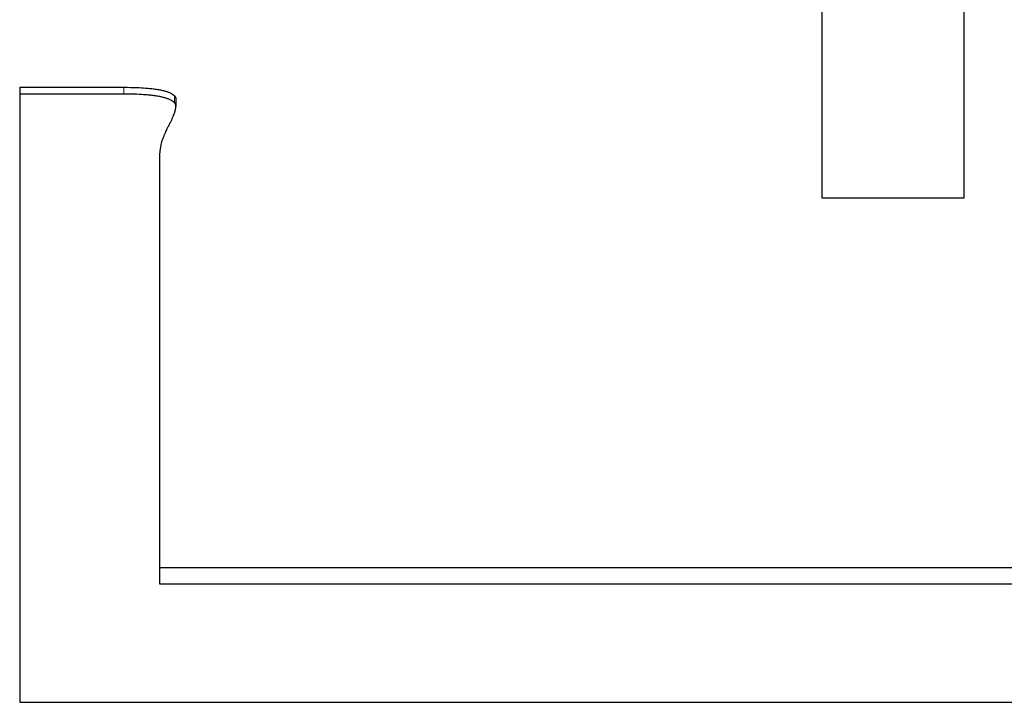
# Model space of a CAD drawing. Header units: millimetres. Extents: x 14 to 974, y 14 to 587.
# Tile 16 of 45: x 139.21 to 142.36, y 428.11 to 430.29. Entities that reach past the tile are written whole.
import ezdxf

# ---------------------------------------------------------------- set-up
doc = ezdxf.new("R2010")
doc.units = ezdxf.units.MM
doc.layers.add('외형선(ISO)', color=7, linetype='Continuous', lineweight=25)
doc.layers.add('좁은 외형선(ISO)', color=7, linetype='Continuous', lineweight=18)

msp = doc.modelspace()

# ---------------------------------------------------------------- linework, layer by layer
at = {"layer": '외형선(ISO)'}
for p, q in [((139.2125, 430.0715), (139.5449, 430.0715)), ((139.2125, 430.0715), (139.2125, 430.0498)), ((139.7116, 430.0328), (139.7116, 430.0102)), ((139.6602, 428.536), (143.534, 428.536))]:
    msp.add_line(p, q, dxfattribs=at)
for points in [[(142.2315, 429.718), (142.2315, 431.0837), (142.2315, 432.4555), (142.2315, 433.8159)], [(141.7769, 432.1874), (141.7769, 431.3646), (141.7769, 430.5402), (141.7769, 429.718)], [(139.2125, 430.0498), (139.2125, 429.3999), (139.2125, 428.7511), (139.2125, 428.1053)], [(143.534, 428.4835), (142.2428, 428.4835), (140.9515, 428.4835), (139.6602, 428.4835)], [(139.2125, 428.1053), (140.653, 428.1053), (142.0935, 428.1053), (143.534, 428.1053)]]:
    msp.add_open_spline(points, degree=3, dxfattribs=at)
for points, knots in [([(139.5449, 430.0715), (139.56, 430.0715), (139.574, 430.0713), (139.5871, 430.0708), (139.5969, 430.0704), (139.6061, 430.0699), (139.6148, 430.0692), (139.6177, 430.069), (139.6205, 430.0688), (139.6233, 430.0685), (139.6288, 430.068), (139.6341, 430.0674), (139.6391, 430.0668), (139.6416, 430.0665), (139.6441, 430.0662), (139.6465, 430.0658), (139.6513, 430.0651), (139.6558, 430.0644), (139.66, 430.0636), (139.6622, 430.0632), (139.6643, 430.0627), (139.6663, 430.0623), (139.6703, 430.0614), (139.6741, 430.0605), (139.6776, 430.0595), (139.6793, 430.059), (139.681, 430.0585), (139.6827, 430.0579), (139.6859, 430.0569), (139.6889, 430.0557), (139.6917, 430.0545), (139.6931, 430.0539), (139.6944, 430.0533), (139.6957, 430.0527), (139.6982, 430.0514), (139.7004, 430.0501), (139.7024, 430.0487), (139.7045, 430.0474), (139.7062, 430.0459), (139.7077, 430.0444)], [-1, -1, -1, -1, -0.833333, -0.833333, -0.833333, -0.708333, -0.708333, -0.708333, -0.666667, -0.666667, -0.666667, -0.583333, -0.583333, -0.583333, -0.541667, -0.541667, -0.541667, -0.458333, -0.458333, -0.458333, -0.416667, -0.416667, -0.416667, -0.333333, -0.333333, -0.333333, -0.291667, -0.291667, -0.291667, -0.208333, -0.208333, -0.208333, -0.166667, -0.166667, -0.166667, -0.083333, -0.083333, -0.083333, 0, 0, 0, 0]), ([(139.5449, 430.0498), (139.5357, 430.0498), (139.5264, 430.0498), (139.5172, 430.0498), (139.508, 430.0498), (139.4987, 430.0498), (139.4895, 430.0498), (139.4849, 430.0498), (139.4803, 430.0498), (139.4756, 430.0498), (139.4664, 430.0498), (139.4572, 430.0498), (139.4479, 430.0498), (139.4433, 430.0498), (139.4387, 430.0498), (139.4341, 430.0498), (139.4249, 430.0498), (139.4156, 430.0498), (139.4064, 430.0498), (139.4018, 430.0498), (139.3972, 430.0498), (139.3925, 430.0498), (139.3833, 430.0498), (139.3741, 430.0498), (139.3648, 430.0498), (139.3602, 430.0498), (139.3556, 430.0498), (139.351, 430.0498), (139.3417, 430.0498), (139.3325, 430.0498), (139.3233, 430.0498), (139.3187, 430.0498), (139.314, 430.0498), (139.3094, 430.0498), (139.2956, 430.0498), (139.2817, 430.0498), (139.2679, 430.0498), (139.2494, 430.0498), (139.2309, 430.0498), (139.2125, 430.0498)], [0, 0, 0, 0, 0.00277024, 0.00277024, 0.00277024, 0.00554048, 0.00554048, 0.00554048, 0.0069256, 0.0069256, 0.0069256, 0.00969584, 0.00969584, 0.00969584, 0.01108096, 0.01108096, 0.01108096, 0.0138512, 0.0138512, 0.0138512, 0.01523632, 0.01523632, 0.01523632, 0.01800656, 0.01800656, 0.01800656, 0.01939168, 0.01939168, 0.01939168, 0.02216192, 0.02216192, 0.02216192, 0.02354704, 0.02354704, 0.02354704, 0.0277024, 0.0277024, 0.0277024, 0.03324288, 0.03324288, 0.03324288, 0.03324288]), ([(139.7077, 430.0221), (139.7062, 430.0236), (139.7045, 430.0251), (139.7024, 430.0265), (139.7004, 430.0279), (139.6982, 430.0293), (139.6957, 430.0305), (139.6944, 430.0312), (139.6931, 430.0318), (139.6917, 430.0324), (139.6889, 430.0336), (139.6859, 430.0348), (139.6827, 430.0359), (139.681, 430.0364), (139.6793, 430.0369), (139.6776, 430.0375), (139.6741, 430.0385), (139.6703, 430.0394), (139.6663, 430.0403), (139.6643, 430.0408), (139.6622, 430.0412), (139.66, 430.0416), (139.6558, 430.0425), (139.6513, 430.0432), (139.6465, 430.0439), (139.6441, 430.0443), (139.6416, 430.0446), (139.6391, 430.045), (139.6341, 430.0456), (139.6288, 430.0462), (139.6233, 430.0467), (139.6205, 430.0469), (139.6177, 430.0472), (139.6148, 430.0474), (139.6061, 430.0481), (139.5969, 430.0486), (139.5871, 430.049), (139.574, 430.0495), (139.56, 430.0498), (139.5449, 430.0498)], [0, 0, 0, 0, 0.083333, 0.083333, 0.083333, 0.166667, 0.166667, 0.166667, 0.208333, 0.208333, 0.208333, 0.291667, 0.291667, 0.291667, 0.333333, 0.333333, 0.333333, 0.416667, 0.416667, 0.416667, 0.458333, 0.458333, 0.458333, 0.541667, 0.541667, 0.541667, 0.583333, 0.583333, 0.583333, 0.666667, 0.666667, 0.666667, 0.708333, 0.708333, 0.708333, 0.833333, 0.833333, 0.833333, 1, 1, 1, 1]), ([(139.7077, 430.0444), (139.7081, 430.044), (139.7084, 430.0436), (139.7088, 430.0432), (139.7091, 430.0428), (139.7094, 430.0423), (139.7097, 430.0418), (139.7098, 430.0416), (139.7099, 430.0413), (139.71, 430.0411), (139.7103, 430.0406), (139.7105, 430.04), (139.7107, 430.0394), (139.7108, 430.0392), (139.7108, 430.0389), (139.7109, 430.0386), (139.7111, 430.038), (139.7112, 430.0374), (139.7113, 430.0367), (139.7114, 430.0364), (139.7114, 430.036), (139.7114, 430.0357), (139.7115, 430.0348), (139.7116, 430.0338), (139.7116, 430.0328)], [-1, -1, -1, -1, -0.9583333, -0.9583333, -0.9583333, -0.9166667, -0.9166667, -0.9166667, -0.8958333, -0.8958333, -0.8958333, -0.8541667, -0.8541667, -0.8541667, -0.8333333, -0.8333333, -0.8333333, -0.7916667, -0.7916667, -0.7916667, -0.7708333, -0.7708333, -0.7708333, -0.7142857, -0.7142857, -0.7142857, -0.7142857]), ([(139.6874, 429.9461), (139.6893, 429.9495), (139.691, 429.9529), (139.6927, 429.9561), (139.6944, 429.9593), (139.6959, 429.9624), (139.6974, 429.9655), (139.6981, 429.967), (139.6988, 429.9684), (139.6994, 429.9699), (139.7008, 429.9728), (139.702, 429.9756), (139.7031, 429.9782), (139.7037, 429.9796), (139.7042, 429.9809), (139.7047, 429.9822), (139.7057, 429.9847), (139.7066, 429.9872), (139.7074, 429.9895), (139.7078, 429.9907), (139.7082, 429.9918), (139.7085, 429.9929), (139.7092, 429.9951), (139.7097, 429.9973), (139.7102, 429.9993), (139.7104, 430.0003), (139.7106, 430.0012), (139.7108, 430.0022), (139.7111, 430.0041), (139.7114, 430.0058), (139.7115, 430.0075), (139.7116, 430.0083), (139.7116, 430.0091), (139.7116, 430.0099), (139.7116, 430.0111), (139.7116, 430.0122), (139.7114, 430.0132), (139.7114, 430.0136), (139.7114, 430.0139), (139.7113, 430.0142), (139.7112, 430.0149), (139.7111, 430.0155), (139.7109, 430.0161), (139.7108, 430.0165), (139.7108, 430.0167), (139.7107, 430.017), (139.7105, 430.0176), (139.7103, 430.0182), (139.71, 430.0187), (139.7099, 430.019), (139.7098, 430.0192), (139.7097, 430.0195), (139.7094, 430.02), (139.7091, 430.0204), (139.7088, 430.0209), (139.7084, 430.0213), (139.7081, 430.0217), (139.7077, 430.0221)], [0, 0, 0, 0, 0.083333, 0.083333, 0.083333, 0.166667, 0.166667, 0.166667, 0.208333, 0.208333, 0.208333, 0.291667, 0.291667, 0.291667, 0.333333, 0.333333, 0.333333, 0.416667, 0.416667, 0.416667, 0.458333, 0.458333, 0.458333, 0.541667, 0.541667, 0.541667, 0.583333, 0.583333, 0.583333, 0.666667, 0.666667, 0.666667, 0.708333, 0.708333, 0.708333, 0.770833, 0.770833, 0.770833, 0.791667, 0.791667, 0.791667, 0.833333, 0.833333, 0.833333, 0.854167, 0.854167, 0.854167, 0.895833, 0.895833, 0.895833, 0.916667, 0.916667, 0.916667, 0.958333, 0.958333, 0.958333, 1, 1, 1, 1]), ([(139.667, 429.8977), (139.6674, 429.8988), (139.6678, 429.9), (139.6682, 429.9012), (139.6686, 429.9024), (139.669, 429.9036), (139.6695, 429.9048), (139.6697, 429.9054), (139.6699, 429.906), (139.6701, 429.9066), (139.6706, 429.9078), (139.6711, 429.9091), (139.6716, 429.9104), (139.6718, 429.911), (139.672, 429.9116), (139.6723, 429.9123), (139.6728, 429.9135), (139.6733, 429.9148), (139.6738, 429.9162), (139.6741, 429.9168), (139.6744, 429.9175), (139.6747, 429.9181), (139.6752, 429.9195), (139.6758, 429.9208), (139.6764, 429.9222), (139.6766, 429.9228), (139.6769, 429.9235), (139.6772, 429.9242), (139.6778, 429.9256), (139.6784, 429.927), (139.6791, 429.9284), (139.6794, 429.9291), (139.6797, 429.9298), (139.68, 429.9305), (139.681, 429.9327), (139.682, 429.9348), (139.683, 429.937), (139.6844, 429.94), (139.6859, 429.943), (139.6874, 429.9461)], [0, 0, 0, 0, 0.083333, 0.083333, 0.083333, 0.166667, 0.166667, 0.166667, 0.208333, 0.208333, 0.208333, 0.291667, 0.291667, 0.291667, 0.333333, 0.333333, 0.333333, 0.416667, 0.416667, 0.416667, 0.458333, 0.458333, 0.458333, 0.541667, 0.541667, 0.541667, 0.583333, 0.583333, 0.583333, 0.666667, 0.666667, 0.666667, 0.708333, 0.708333, 0.708333, 0.833333, 0.833333, 0.833333, 1, 1, 1, 1]), ([(139.6602, 429.8424), (139.6602, 429.8439), (139.6602, 429.8455), (139.6603, 429.847), (139.6603, 429.8485), (139.6604, 429.8501), (139.6604, 429.8516), (139.6605, 429.8524), (139.6605, 429.8531), (139.6605, 429.8539), (139.6606, 429.8554), (139.6607, 429.857), (139.6608, 429.8585), (139.6609, 429.8593), (139.6609, 429.8601), (139.661, 429.8608), (139.6611, 429.8624), (139.6613, 429.8639), (139.6614, 429.8654), (139.6615, 429.8662), (139.6616, 429.867), (139.6617, 429.8677), (139.6618, 429.8693), (139.662, 429.8708), (139.6622, 429.8723), (139.6623, 429.8731), (139.6624, 429.8739), (139.6625, 429.8746), (139.6628, 429.8762), (139.663, 429.8777), (139.6632, 429.8792), (139.6634, 429.88), (139.6635, 429.8808), (139.6636, 429.8816), (139.664, 429.8839), (139.6645, 429.8862), (139.6649, 429.8885), (139.6656, 429.8915), (139.6663, 429.8946), (139.667, 429.8977)], [0, 0, 0, 0, 0.083333, 0.083333, 0.083333, 0.166667, 0.166667, 0.166667, 0.208333, 0.208333, 0.208333, 0.291667, 0.291667, 0.291667, 0.333333, 0.333333, 0.333333, 0.416667, 0.416667, 0.416667, 0.458333, 0.458333, 0.458333, 0.541667, 0.541667, 0.541667, 0.583333, 0.583333, 0.583333, 0.666667, 0.666667, 0.666667, 0.708333, 0.708333, 0.708333, 0.833333, 0.833333, 0.833333, 1, 1, 1, 1]), ([(139.6602, 428.4835), (139.6602, 428.5588), (139.6602, 428.6342), (139.6602, 428.7096), (139.6602, 429.0865), (139.6602, 429.4642), (139.6602, 429.8424)], [0, 0, 0, 0, 0.022275, 0.022275, 0.022275, 0.1336499, 0.1336499, 0.1336499, 0.1336499]), ([(141.7769, 429.718), (141.7895, 429.718), (141.8022, 429.718), (141.8148, 429.718), (141.8274, 429.718), (141.8401, 429.718), (141.8527, 429.718), (141.859, 429.718), (141.8653, 429.718), (141.8716, 429.718), (141.8842, 429.718), (141.8969, 429.718), (141.9095, 429.718), (141.9158, 429.718), (141.9221, 429.718), (141.9284, 429.718), (141.9411, 429.718), (141.9537, 429.718), (141.9663, 429.718), (141.9726, 429.718), (141.9789, 429.718), (141.9853, 429.718), (141.9979, 429.718), (142.0105, 429.718), (142.0231, 429.718), (142.0294, 429.718), (142.0358, 429.718), (142.0421, 429.718), (142.0547, 429.718), (142.0673, 429.718), (142.08, 429.718), (142.0863, 429.718), (142.0926, 429.718), (142.0989, 429.718), (142.1178, 429.718), (142.1368, 429.718), (142.1557, 429.718), (142.181, 429.718), (142.2062, 429.718), (142.2315, 429.718)], [0, 0, 0, 0, 0.00378788, 0.00378788, 0.00378788, 0.00757576, 0.00757576, 0.00757576, 0.0094697, 0.0094697, 0.0094697, 0.01325758, 0.01325758, 0.01325758, 0.01515152, 0.01515152, 0.01515152, 0.01893939, 0.01893939, 0.01893939, 0.02083333, 0.02083333, 0.02083333, 0.02462121, 0.02462121, 0.02462121, 0.02651515, 0.02651515, 0.02651515, 0.03030303, 0.03030303, 0.03030303, 0.03219697, 0.03219697, 0.03219697, 0.03787879, 0.03787879, 0.03787879, 0.04545455, 0.04545455, 0.04545455, 0.04545455])]:
    msp.add_open_spline(points, degree=3, knots=knots, dxfattribs=at)
at = {"layer": '좁은 외형선(ISO)'}
for p, q in [((139.5449, 430.0715), (139.5449, 430.0498)), ((139.7077, 430.0444), (139.7077, 430.0221))]:
    msp.add_line(p, q, dxfattribs=at)

doc.saveas('drawing.dxf')
